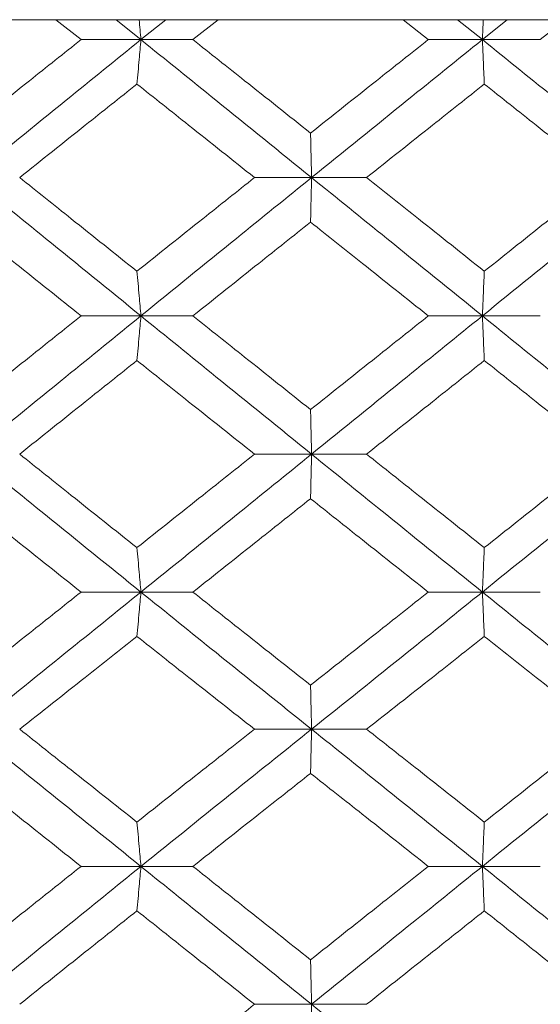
# Model space of a CAD drawing. Header units: inches. Extents: x -4.1 to 22.6, y -10.2 to 17.8.
# Tile 85 of 142: x 12.314 to 12.544, y -0.143 to 0.292. Entities that reach past the tile are written whole.
import ezdxf

# ---------------------------------------------------------------- set-up
doc = ezdxf.new("R2010")
doc.units = ezdxf.units.IN
doc.header["$MEASUREMENT"] = 0

msp = doc.modelspace()

# ---------------------------------------------------------------- linework, layer by layer
at = {"color": 7, "linetype": 'Continuous', "lineweight": 15}
for p, q in [((13.19724, 0.29188), (11.74002, 0.29188)), ((12.34096, 0.28306), (12.32985, 0.29188)), ((12.36742, 0.28306), (12.35649, 0.29188)), ((12.36742, 0.28306), (12.37838, 0.29188)), ((12.39041, 0.28306), (12.40157, 0.29188)), ((12.49452, 0.28306), (12.48336, 0.29188)), ((12.51844, 0.28306), (12.50747, 0.29188)), ((12.51844, 0.28306), (12.5294, 0.29188)), ((12.54407, 0.28306), (12.55521, 0.29188)), ((12.36742, 0.28306), (12.34096, 0.28306)), ((12.36742, 0.28306), (12.39041, 0.28306)), ((12.51844, 0.28306), (12.49452, 0.28306)), ((12.51844, 0.28306), (12.54407, 0.28306)), ((12.4429, 0.2221), (12.41767, 0.2221)), ((12.4429, 0.2221), (12.46724, 0.2221)), ((12.36742, 0.16098), (12.34096, 0.16098)), ((12.36742, 0.16098), (12.39041, 0.16098)), ((12.51844, 0.16098), (12.49452, 0.16098)), ((12.51844, 0.16098), (12.54407, 0.16098)), ((12.4429, 0.09986), (12.41767, 0.09986)), ((12.4429, 0.09986), (12.46724, 0.09986)), ((12.36742, 0.0389), (12.34096, 0.0389)), ((12.36742, 0.0389), (12.39041, 0.0389)), ((12.51844, 0.0389), (12.49452, 0.0389)), ((12.51844, 0.0389), (12.54407, 0.0389)), ((12.4429, -0.02172), (12.41767, -0.02172)), ((12.4429, -0.02172), (12.46724, -0.02172)), ((12.36742, -0.08234), (12.34096, -0.08234)), ((12.36742, -0.08234), (12.39041, -0.08234)), ((12.51844, -0.08234), (12.49452, -0.08234)), ((12.51844, -0.08234), (12.54407, -0.08234)), ((12.4429, -0.1433), (12.41767, -0.1433)), ((12.4429, -0.1433), (12.46724, -0.1433))]:
    msp.add_line(p, q, dxfattribs=at)
for points, knots in [([(12.36665, 0.29188), (12.36665, 0.29185), (12.36691, 0.28894), (12.36717, 0.28599), (12.36742, 0.28306)], [0, 0, 0, 0, 0.010766, 1, 1, 1, 1]), ([(12.51882, 0.29188), (12.51882, 0.29185), (12.51869, 0.28894), (12.51857, 0.28599), (12.51844, 0.28306)], [0, 0, 0, 0, 0.010766, 1, 1, 1, 1]), ([(12.28917, 0.24179), (12.29883, 0.2495), (12.31606, 0.26327), (12.33335, 0.27702), (12.34096, 0.28306)], [0, 0, 0, 0, 0.560339, 1, 1, 1, 1]), ([(12.29223, 0.2221), (12.30624, 0.2335), (12.33125, 0.25384), (12.35638, 0.27414), (12.36742, 0.28306)], [0, 0, 0, 0, 0.560458, 1, 1, 1, 1]), ([(12.36567, 0.26343), (12.36583, 0.26523), (12.36616, 0.26884), (12.36675, 0.27537), (12.36717, 0.28014), (12.36742, 0.28306)], [0, 0, 0, 0, 0.279168, 0.558336, 1, 1, 1, 1]), ([(12.4429, 0.2221), (12.42879, 0.2335), (12.40363, 0.25384), (12.37848, 0.27414), (12.36742, 0.28306)], [0, 0, 0, 0, 0.560458, 1, 1, 1, 1]), ([(12.44245, 0.24179), (12.43273, 0.2495), (12.41539, 0.26327), (12.39804, 0.27702), (12.39041, 0.28306)], [0, 0, 0, 0, 0.560339, 1, 1, 1, 1]), ([(12.44245, 0.24179), (12.45217, 0.2495), (12.46952, 0.26327), (12.48689, 0.27702), (12.49452, 0.28306)], [0, 0, 0, 0, 0.560339, 1, 1, 1, 1]), ([(12.4429, 0.2221), (12.457, 0.2335), (12.48218, 0.25384), (12.50737, 0.27414), (12.51844, 0.28306)], [0, 0, 0, 0, 0.560458, 1, 1, 1, 1]), ([(12.5193, 0.26343), (12.51922, 0.26523), (12.51906, 0.26884), (12.51877, 0.27537), (12.51857, 0.28014), (12.51844, 0.28306)], [0, 0, 0, 0, 0.2791678, 0.5583356, 1, 1, 1, 1]), ([(12.59385, 0.2221), (12.57979, 0.2335), (12.55469, 0.25384), (12.52951, 0.27414), (12.51844, 0.28306)], [0, 0, 0, 0, 0.560458, 1, 1, 1, 1]), ([(12.3138, 0.2221), (12.32347, 0.22983), (12.34074, 0.24361), (12.35806, 0.25737), (12.36567, 0.26343)], [0, 0, 0, 0, 0.560274, 1, 1, 1, 1]), ([(12.41767, 0.2221), (12.40795, 0.22983), (12.39062, 0.24361), (12.37329, 0.25737), (12.36567, 0.26343)], [0, 0, 0, 0, 0.560274, 1, 1, 1, 1]), ([(12.46724, 0.2221), (12.47696, 0.22983), (12.49432, 0.24361), (12.51167, 0.25737), (12.5193, 0.26343)], [0, 0, 0, 0, 0.560274, 1, 1, 1, 1]), ([(12.5713, 0.2221), (12.5616, 0.22983), (12.54429, 0.24361), (12.52693, 0.25737), (12.5193, 0.26343)], [0, 0, 0, 0, 0.560274, 1, 1, 1, 1]), ([(12.44245, 0.24179), (12.44249, 0.23999), (12.44258, 0.23637), (12.44273, 0.22983), (12.44283, 0.22504), (12.4429, 0.2221)], [0, 0, 0, 0, 0.27887, 0.557739, 1, 1, 1, 1]), ([(12.36742, 0.16098), (12.35336, 0.1724), (12.32825, 0.19278), (12.30323, 0.21315), (12.29223, 0.2221)], [0, 0, 0, 0, 0.560155, 1, 1, 1, 1]), ([(12.36567, 0.1807), (12.35598, 0.18844), (12.33867, 0.20224), (12.3214, 0.21604), (12.3138, 0.2221)], [0, 0, 0, 0, 0.560136, 1, 1, 1, 1]), ([(12.36567, 0.1807), (12.37537, 0.18844), (12.39269, 0.20224), (12.41004, 0.21604), (12.41767, 0.2221)], [0, 0, 0, 0, 0.560136, 1, 1, 1, 1]), ([(12.36742, 0.16098), (12.3815, 0.1724), (12.40663, 0.19278), (12.43182, 0.21315), (12.4429, 0.2221)], [0, 0, 0, 0, 0.560155, 1, 1, 1, 1]), ([(12.44245, 0.2024), (12.44249, 0.20421), (12.44258, 0.20782), (12.44273, 0.21437), (12.44283, 0.21916), (12.4429, 0.2221)], [0, 0, 0, 0, 0.2787754, 0.5575509, 1, 1, 1, 1]), ([(12.51844, 0.16098), (12.50434, 0.1724), (12.47917, 0.19278), (12.45398, 0.21315), (12.4429, 0.2221)], [0, 0, 0, 0, 0.560155, 1, 1, 1, 1]), ([(12.5193, 0.1807), (12.50959, 0.18844), (12.49224, 0.20224), (12.47488, 0.21604), (12.46724, 0.2221)], [0, 0, 0, 0, 0.5601361, 1, 1, 1, 1]), ([(12.51844, 0.16098), (12.53253, 0.1724), (12.5577, 0.19278), (12.5828, 0.21315), (12.59385, 0.2221)], [0, 0, 0, 0, 0.560155, 1, 1, 1, 1]), ([(12.5193, 0.1807), (12.52902, 0.18844), (12.54636, 0.20224), (12.56368, 0.21604), (12.5713, 0.2221)], [0, 0, 0, 0, 0.560136, 1, 1, 1, 1]), ([(12.34096, 0.16098), (12.33128, 0.16871), (12.31399, 0.18252), (12.29675, 0.19633), (12.28917, 0.2024)], [0, 0, 0, 0, 0.560071, 1, 1, 1, 1]), ([(12.39041, 0.16098), (12.40012, 0.16871), (12.41746, 0.18252), (12.43482, 0.19633), (12.44245, 0.2024)], [0, 0, 0, 0, 0.560071, 1, 1, 1, 1]), ([(12.49452, 0.16098), (12.4848, 0.16871), (12.46745, 0.18252), (12.45009, 0.19633), (12.44245, 0.2024)], [0, 0, 0, 0, 0.560071, 1, 1, 1, 1]), ([(12.36567, 0.1807), (12.36583, 0.1789), (12.36616, 0.17528), (12.36675, 0.16872), (12.36717, 0.16392), (12.36742, 0.16098)], [0, 0, 0, 0, 0.278676, 0.557352, 1, 1, 1, 1]), ([(12.5193, 0.1807), (12.51922, 0.1789), (12.51906, 0.17528), (12.51877, 0.16872), (12.51857, 0.16392), (12.51844, 0.16098)], [0, 0, 0, 0, 0.278676, 0.5573521, 1, 1, 1, 1]), ([(12.28917, 0.11956), (12.29882, 0.12729), (12.31606, 0.1411), (12.33335, 0.1549), (12.34096, 0.16098)], [0, 0, 0, 0, 0.559933, 1, 1, 1, 1]), ([(12.29223, 0.09986), (12.30624, 0.11126), (12.33126, 0.13163), (12.35637, 0.15201), (12.36742, 0.16098)], [0, 0, 0, 0, 0.5598527, 1, 1, 1, 1]), ([(12.36567, 0.14126), (12.36583, 0.14307), (12.36616, 0.14668), (12.36675, 0.15324), (12.36717, 0.15804), (12.36742, 0.16098)], [0, 0, 0, 0, 0.278676, 0.5573521, 1, 1, 1, 1]), ([(12.4429, 0.09986), (12.4288, 0.11126), (12.40361, 0.13163), (12.37848, 0.15201), (12.36742, 0.16098)], [0, 0, 0, 0, 0.559853, 1, 1, 1, 1]), ([(12.44245, 0.11956), (12.43273, 0.12729), (12.41538, 0.1411), (12.39804, 0.1549), (12.39041, 0.16098)], [0, 0, 0, 0, 0.559933, 1, 1, 1, 1]), ([(12.44245, 0.11956), (12.45217, 0.12729), (12.46953, 0.1411), (12.48688, 0.1549), (12.49452, 0.16098)], [0, 0, 0, 0, 0.559933, 1, 1, 1, 1]), ([(12.4429, 0.09986), (12.457, 0.11126), (12.48219, 0.13163), (12.50736, 0.15201), (12.51844, 0.16098)], [0, 0, 0, 0, 0.559853, 1, 1, 1, 1]), ([(12.5193, 0.14126), (12.51922, 0.14307), (12.51906, 0.14668), (12.51877, 0.15324), (12.51857, 0.15804), (12.51844, 0.16098)], [0, 0, 0, 0, 0.278676, 0.557352, 1, 1, 1, 1]), ([(12.59385, 0.09986), (12.57979, 0.11126), (12.55468, 0.13163), (12.52952, 0.15201), (12.51844, 0.16098)], [0, 0, 0, 0, 0.559853, 1, 1, 1, 1]), ([(12.3138, 0.09986), (12.32347, 0.10758), (12.34075, 0.12138), (12.35805, 0.13518), (12.36567, 0.14126)], [0, 0, 0, 0, 0.559868, 1, 1, 1, 1]), ([(12.41767, 0.09986), (12.40796, 0.10758), (12.39061, 0.12138), (12.37329, 0.13518), (12.36567, 0.14126)], [0, 0, 0, 0, 0.559868, 1, 1, 1, 1]), ([(12.46724, 0.09986), (12.47696, 0.10758), (12.49432, 0.12138), (12.51167, 0.13518), (12.5193, 0.14126)], [0, 0, 0, 0, 0.559868, 1, 1, 1, 1]), ([(12.5713, 0.09986), (12.5616, 0.10758), (12.54428, 0.12138), (12.52694, 0.13518), (12.5193, 0.14126)], [0, 0, 0, 0, 0.559868, 1, 1, 1, 1]), ([(12.44245, 0.11956), (12.44249, 0.11775), (12.44258, 0.11414), (12.44273, 0.10759), (12.44283, 0.1028), (12.4429, 0.09986)], [0, 0, 0, 0, 0.278775, 0.557551, 1, 1, 1, 1]), ([(12.36742, 0.0389), (12.35336, 0.05026), (12.32824, 0.07056), (12.30324, 0.0909), (12.29223, 0.09986)], [0, 0, 0, 0, 0.55955, 1, 1, 1, 1]), ([(12.36567, 0.05853), (12.35598, 0.06624), (12.33866, 0.08001), (12.3214, 0.09379), (12.3138, 0.09986)], [0, 0, 0, 0, 0.55973, 1, 1, 1, 1]), ([(12.36567, 0.05853), (12.37537, 0.06624), (12.3927, 0.08001), (12.41003, 0.09379), (12.41767, 0.09986)], [0, 0, 0, 0, 0.55973, 1, 1, 1, 1]), ([(12.36742, 0.0389), (12.3815, 0.05026), (12.40665, 0.07056), (12.43181, 0.0909), (12.4429, 0.09986)], [0, 0, 0, 0, 0.55955, 1, 1, 1, 1]), ([(12.44245, 0.08017), (12.44249, 0.08198), (12.44258, 0.08559), (12.44273, 0.09213), (12.44283, 0.09692), (12.4429, 0.09986)], [0, 0, 0, 0, 0.27887, 0.557739, 1, 1, 1, 1]), ([(12.51844, 0.0389), (12.50434, 0.05026), (12.47915, 0.07056), (12.45398, 0.0909), (12.4429, 0.09986)], [0, 0, 0, 0, 0.55955, 1, 1, 1, 1]), ([(12.5193, 0.05853), (12.50959, 0.06624), (12.49223, 0.08001), (12.47488, 0.09379), (12.46724, 0.09986)], [0, 0, 0, 0, 0.55973, 1, 1, 1, 1]), ([(12.51844, 0.0389), (12.53253, 0.05026), (12.55771, 0.07056), (12.5828, 0.0909), (12.59385, 0.09986)], [0, 0, 0, 0, 0.55955, 1, 1, 1, 1]), ([(12.5193, 0.05853), (12.52902, 0.06624), (12.54637, 0.08001), (12.56368, 0.09379), (12.5713, 0.09986)], [0, 0, 0, 0, 0.55973, 1, 1, 1, 1]), ([(12.34096, 0.0389), (12.33128, 0.0466), (12.31399, 0.06034), (12.29676, 0.07411), (12.28917, 0.08017)], [0, 0, 0, 0, 0.559665, 1, 1, 1, 1]), ([(12.39041, 0.0389), (12.40012, 0.0466), (12.41747, 0.06034), (12.43481, 0.07411), (12.44245, 0.08017)], [0, 0, 0, 0, 0.559665, 1, 1, 1, 1]), ([(12.49452, 0.0389), (12.4848, 0.0466), (12.46744, 0.06034), (12.45009, 0.07411), (12.44245, 0.08017)], [0, 0, 0, 0, 0.559665, 1, 1, 1, 1]), ([(12.36567, 0.05853), (12.36583, 0.05673), (12.36616, 0.05312), (12.36675, 0.0466), (12.36717, 0.04182), (12.36742, 0.0389)], [0, 0, 0, 0, 0.279168, 0.558336, 1, 1, 1, 1]), ([(12.5193, 0.05853), (12.51922, 0.05673), (12.51906, 0.05312), (12.51877, 0.0466), (12.51857, 0.04182), (12.51844, 0.0389)], [0, 0, 0, 0, 0.279168, 0.558336, 1, 1, 1, 1]), ([(12.28917, -0.00221), (12.29882, 0.00545), (12.31607, 0.01914), (12.33335, 0.03286), (12.34096, 0.0389)], [0, 0, 0, 0, 0.559527, 1, 1, 1, 1]), ([(12.29223, -0.02172), (12.30623, -0.01044), (12.33128, 0.00974), (12.35637, 0.02998), (12.36742, 0.0389)], [0, 0, 0, 0, 0.559248, 1, 1, 1, 1]), ([(12.36567, 0.0193), (12.36583, 0.0211), (12.36616, 0.0247), (12.36675, 0.03122), (12.36717, 0.03598), (12.36742, 0.0389)], [0, 0, 0, 0, 0.279356, 0.558712, 1, 1, 1, 1]), ([(12.4429, -0.02172), (12.4288, -0.01044), (12.4036, 0.00974), (12.37849, 0.02998), (12.36742, 0.0389)], [0, 0, 0, 0, 0.559248, 1, 1, 1, 1]), ([(12.44245, -0.00221), (12.43274, 0.00545), (12.41537, 0.01914), (12.39805, 0.03286), (12.39041, 0.0389)], [0, 0, 0, 0, 0.559527, 1, 1, 1, 1]), ([(12.44245, -0.00221), (12.45217, 0.00545), (12.46954, 0.01914), (12.48688, 0.03286), (12.49452, 0.0389)], [0, 0, 0, 0, 0.559527, 1, 1, 1, 1]), ([(12.4429, -0.02172), (12.457, -0.01044), (12.48221, 0.00974), (12.50736, 0.02998), (12.51844, 0.0389)], [0, 0, 0, 0, 0.559248, 1, 1, 1, 1]), ([(12.5193, 0.0193), (12.51922, 0.0211), (12.51906, 0.0247), (12.51877, 0.03122), (12.51857, 0.03598), (12.51844, 0.0389)], [0, 0, 0, 0, 0.279356, 0.558712, 1, 1, 1, 1]), ([(12.59385, -0.02172), (12.57979, -0.01044), (12.55466, 0.00974), (12.52952, 0.02998), (12.51844, 0.0389)], [0, 0, 0, 0, 0.559248, 1, 1, 1, 1]), ([(12.3138, -0.02172), (12.32347, -0.01408), (12.34075, -0.00042), (12.35805, 0.01327), (12.36567, 0.0193)], [0, 0, 0, 0, 0.559462, 1, 1, 1, 1]), ([(12.41767, -0.02172), (12.40796, -0.01408), (12.3906, -0.00042), (12.37329, 0.01327), (12.36567, 0.0193)], [0, 0, 0, 0, 0.559462, 1, 1, 1, 1]), ([(12.46724, -0.02172), (12.47696, -0.01408), (12.49433, -0.00042), (12.51167, 0.01327), (12.5193, 0.0193)], [0, 0, 0, 0, 0.559462, 1, 1, 1, 1]), ([(12.5713, -0.02172), (12.56161, -0.01408), (12.54427, -0.00042), (12.52694, 0.01327), (12.5193, 0.0193)], [0, 0, 0, 0, 0.559462, 1, 1, 1, 1]), ([(12.44245, -0.00221), (12.44249, -0.00401), (12.44258, -0.0076), (12.44273, -0.01409), (12.44283, -0.01882), (12.4429, -0.02172)], [0, 0, 0, 0, 0.279852, 0.559705, 1, 1, 1, 1]), ([(12.36742, -0.08234), (12.35336, -0.07099), (12.32827, -0.05075), (12.30323, -0.03058), (12.29223, -0.02172)], [0, 0, 0, 0, 0.560759, 1, 1, 1, 1]), ([(12.36567, -0.06274), (12.35597, -0.05507), (12.33868, -0.04138), (12.3214, -0.02772), (12.3138, -0.02172)], [0, 0, 0, 0, 0.560541, 1, 1, 1, 1]), ([(12.36567, -0.06274), (12.37537, -0.05507), (12.39268, -0.04138), (12.41004, -0.02772), (12.41767, -0.02172)], [0, 0, 0, 0, 0.5605414, 1, 1, 1, 1]), ([(12.36742, -0.08234), (12.38151, -0.07099), (12.40662, -0.05075), (12.43183, -0.03058), (12.4429, -0.02172)], [0, 0, 0, 0, 0.560759, 1, 1, 1, 1]), ([(12.44245, -0.04123), (12.44249, -0.03943), (12.44258, -0.03583), (12.44273, -0.02935), (12.44283, -0.02461), (12.4429, -0.02172)], [0, 0, 0, 0, 0.279852, 0.559705, 1, 1, 1, 1]), ([(12.51844, -0.08234), (12.50434, -0.07099), (12.47918, -0.05075), (12.45397, -0.03058), (12.4429, -0.02172)], [0, 0, 0, 0, 0.560759, 1, 1, 1, 1]), ([(12.5193, -0.06274), (12.50959, -0.05507), (12.49225, -0.04138), (12.47488, -0.02772), (12.46724, -0.02172)], [0, 0, 0, 0, 0.5605414, 1, 1, 1, 1]), ([(12.51844, -0.08234), (12.53254, -0.07099), (12.55768, -0.05075), (12.58281, -0.03058), (12.59385, -0.02172)], [0, 0, 0, 0, 0.560759, 1, 1, 1, 1]), ([(12.5193, -0.06274), (12.52902, -0.05507), (12.54635, -0.04138), (12.56369, -0.02772), (12.5713, -0.02172)], [0, 0, 0, 0, 0.5605414, 1, 1, 1, 1]), ([(12.34096, -0.08234), (12.33127, -0.07465), (12.314, -0.06093), (12.29675, -0.04724), (12.28917, -0.04123)], [0, 0, 0, 0, 0.560476, 1, 1, 1, 1]), ([(12.39041, -0.08234), (12.40013, -0.07465), (12.41745, -0.06093), (12.43482, -0.04724), (12.44245, -0.04123)], [0, 0, 0, 0, 0.560476, 1, 1, 1, 1]), ([(12.49452, -0.08234), (12.4848, -0.07465), (12.46745, -0.06093), (12.45008, -0.04724), (12.44245, -0.04123)], [0, 0, 0, 0, 0.560476, 1, 1, 1, 1]), ([(12.36567, -0.06274), (12.36583, -0.06454), (12.36616, -0.06814), (12.36675, -0.07466), (12.36717, -0.07942), (12.36742, -0.08234)], [0, 0, 0, 0, 0.279356, 0.558712, 1, 1, 1, 1]), ([(12.5193, -0.06274), (12.51922, -0.06454), (12.51906, -0.06814), (12.51877, -0.07466), (12.51857, -0.07942), (12.51844, -0.08234)], [0, 0, 0, 0, 0.279356, 0.5587121, 1, 1, 1, 1]), ([(12.28917, -0.12361), (12.29883, -0.1159), (12.31606, -0.10213), (12.33335, -0.08838), (12.34096, -0.08234)], [0, 0, 0, 0, 0.560339, 1, 1, 1, 1]), ([(12.29223, -0.1433), (12.30624, -0.1319), (12.33125, -0.11156), (12.35638, -0.09126), (12.36742, -0.08234)], [0, 0, 0, 0, 0.560458, 1, 1, 1, 1]), ([(12.36567, -0.10197), (12.36583, -0.10017), (12.36616, -0.09656), (12.36675, -0.09003), (12.36717, -0.08526), (12.36742, -0.08234)], [0, 0, 0, 0, 0.279168, 0.558336, 1, 1, 1, 1]), ([(12.4429, -0.1433), (12.42879, -0.1319), (12.40363, -0.11156), (12.37848, -0.09126), (12.36742, -0.08234)], [0, 0, 0, 0, 0.560458, 1, 1, 1, 1]), ([(12.44245, -0.12361), (12.43273, -0.1159), (12.41539, -0.10213), (12.39804, -0.08838), (12.39041, -0.08234)], [0, 0, 0, 0, 0.560339, 1, 1, 1, 1]), ([(12.44245, -0.12361), (12.45217, -0.1159), (12.46952, -0.10213), (12.48689, -0.08838), (12.49452, -0.08234)], [0, 0, 0, 0, 0.560339, 1, 1, 1, 1]), ([(12.4429, -0.1433), (12.457, -0.1319), (12.48218, -0.11156), (12.50737, -0.09126), (12.51844, -0.08234)], [0, 0, 0, 0, 0.560458, 1, 1, 1, 1]), ([(12.5193, -0.10197), (12.51922, -0.10017), (12.51906, -0.09656), (12.51877, -0.09003), (12.51857, -0.08526), (12.51844, -0.08234)], [0, 0, 0, 0, 0.2791678, 0.5583356, 1, 1, 1, 1]), ([(12.59385, -0.1433), (12.57979, -0.1319), (12.55469, -0.11156), (12.52951, -0.09126), (12.51844, -0.08234)], [0, 0, 0, 0, 0.560458, 1, 1, 1, 1]), ([(12.3138, -0.1433), (12.32347, -0.13557), (12.34074, -0.12179), (12.35806, -0.10803), (12.36567, -0.10197)], [0, 0, 0, 0, 0.560274, 1, 1, 1, 1]), ([(12.41767, -0.1433), (12.40795, -0.13557), (12.39062, -0.12179), (12.37329, -0.10803), (12.36567, -0.10197)], [0, 0, 0, 0, 0.560274, 1, 1, 1, 1]), ([(12.46724, -0.1433), (12.47696, -0.13557), (12.49432, -0.12179), (12.51167, -0.10803), (12.5193, -0.10197)], [0, 0, 0, 0, 0.560274, 1, 1, 1, 1]), ([(12.5713, -0.1433), (12.5616, -0.13557), (12.54429, -0.12179), (12.52693, -0.10803), (12.5193, -0.10197)], [0, 0, 0, 0, 0.560274, 1, 1, 1, 1]), ([(12.44245, -0.12361), (12.44249, -0.12541), (12.44258, -0.12903), (12.44273, -0.13557), (12.44283, -0.14036), (12.4429, -0.1433)], [0, 0, 0, 0, 0.27887, 0.557739, 1, 1, 1, 1]), ([(12.36742, -0.20442), (12.35336, -0.193), (12.32825, -0.17262), (12.30323, -0.15225), (12.29223, -0.1433)], [0, 0, 0, 0, 0.5601553, 1, 1, 1, 1]), ([(12.36567, -0.1847), (12.37537, -0.17696), (12.39269, -0.16316), (12.41004, -0.14936), (12.41767, -0.1433)], [0, 0, 0, 0, 0.560136, 1, 1, 1, 1]), ([(12.44245, -0.163), (12.44249, -0.16119), (12.44258, -0.15758), (12.44273, -0.15103), (12.44283, -0.14624), (12.4429, -0.1433)], [0, 0, 0, 0, 0.2787754, 0.5575509, 1, 1, 1, 1]), ([(12.51844, -0.20442), (12.50434, -0.193), (12.47917, -0.17262), (12.45398, -0.15225), (12.4429, -0.1433)], [0, 0, 0, 0, 0.560155, 1, 1, 1, 1])]:
    msp.add_open_spline(points, degree=3, knots=knots, dxfattribs=at)

doc.saveas('drawing.dxf')
